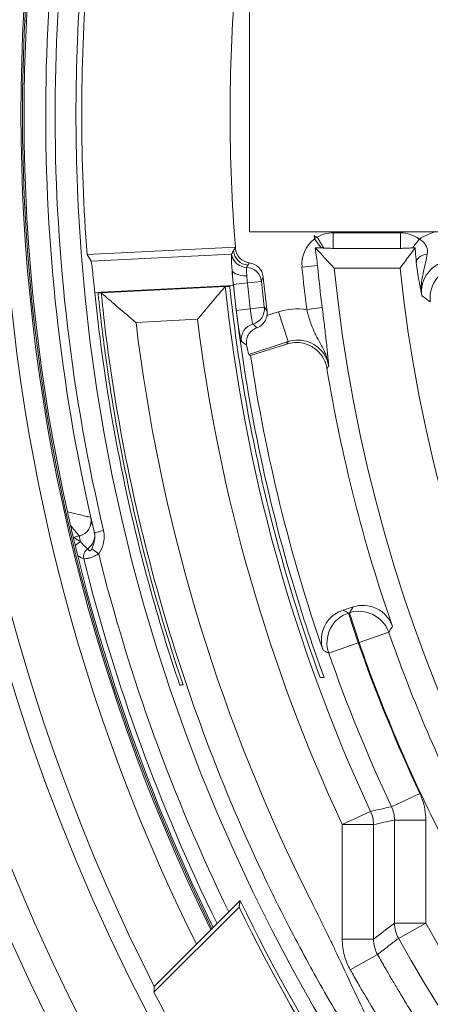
# Model space of a CAD drawing. Header units: inches. Extents: x -2.8 to 15.2, y -6.6 to 17.6.
# Tile 65 of 83: x 9.355 to 9.871, y 12.939 to 14.178. Entities that reach past the tile are written whole.
import ezdxf

# ---------------------------------------------------------------- set-up
doc = ezdxf.new("R2010")
doc.units = ezdxf.units.IN
doc.header["$MEASUREMENT"] = 0
doc.layers.add('Visible (ANSI)', color=7, linetype='Continuous', lineweight=18)
doc.layers.add('Visible Narrow (ANSI)', color=7, linetype='Continuous', lineweight=18)

msp = doc.modelspace()

# ---------------------------------------------------------------- linework, layer by layer
at = {"layer": 'Visible (ANSI)'}
for p, q in [((9.6442, 14.2063), (9.6442, 13.911)), ((9.6442, 13.911), (10.1642, 13.911)), ((9.7257, 13.9019), (9.7341, 13.8906)), ((9.7341, 13.8906), (9.7257, 13.9019)), ((9.44, 13.8822), (9.6263, 13.8914)), ((9.8657, 13.8936), (9.8657, 13.8936)), ((9.8332, 13.8651), (9.7506, 13.8651)), ((9.6136, 13.8421), (9.4577, 13.834)), ((9.6136, 13.8421), (9.6192, 13.8421)), ((9.4538, 13.8335), (9.4577, 13.834)), ((9.6279, 13.808), (9.6279, 13.808)), ((9.6454, 13.7551), (9.6904, 13.7697)), ((9.4407, 13.5121), (9.4407, 13.5121)), ((9.7615, 13.4348), (9.7743, 13.439)), ((9.5646, 13.3412), (9.5647, 13.3412)), ((9.7327, 13.35), (9.7378, 13.35)), ((9.5647, 13.3409), (9.5648, 13.3409)), ((9.5772, 13.0145), (9.6323, 13.0695)), ((9.6309, 13.0613), (9.5239, 12.9544)), ((9.5772, 13.0145), (9.5243, 12.9616))]:
    msp.add_line(p, q, dxfattribs=at)
for radius in [3.5453, 3.3132, 3.311, 3.1369, 2.2559]:
    msp.add_circle((11.6816, 14.0587), radius, dxfattribs=at)
for centre, radius, start, end in [((11.6816, 14.0587), 2.4202, 153.0447, 206.9553), ((11.6816, 14.0587), 2.3492, 153.61, 206.39), ((11.6816, 14.0587), 2.3248, 153.8127, 206.1873), ((11.6816, 14.0587), 2.3229, 153.8282, 177.093), ((11.6816, 14.0587), 2.2937, 167.0592, 193.268), ((11.6816, 14.0587), 2.3209, 167.8864, 192.4408), ((11.6816, 14.0587), 2.0621, 175.3432, 184.6568), ((11.6816, 14.0587), 2.3229, 177.093, 182.907), ((11.6816, 14.0587), 2.3229, 182.907, 206.1718), ((11.6816, 14.0587), 1.9622, 184.4581, 184.5817), ((11.6816, 14.0587), 2.0621, 184.6568, 184.6978), ((11.6816, 14.0587), 1.9407, 185.7231, 264.2769), ((11.6816, 14.0587), 1.8585, 185.977, 264.023), ((11.6816, 14.0587), 2.5217, 184.4956, 265.5044), ((11.6816, 14.0587), 2.4429, 184.6408, 265.3592), ((11.6816, 14.0587), 2.0307, 185.7771, 187.0029), ((9.6465, 13.8087), 0.0197, 350.3718, 7.0037), ((11.6816, 14.0587), 3.1122, 185.114, 266.2826), ((11.6816, 14.0587), 2.0587, 188.4785, 199.1135), ((11.6816, 14.0587), 1.9665, 189.3632, 199.1236), ((11.6816, 14.0587), 2.3209, 193.258, 193.2657), ((11.6816, 14.0587), 2.3209, 193.8455, 206.1542), ((11.6816, 14.0587), 2.2756, 205.7647, 220.1369), ((11.6816, 14.0587), 2.2804, 205.9348, 220.0258), ((11.6816, 14.0587), 2.4238, 207.1026, 220.3209)]:
    msp.add_arc(centre, radius, start, end, dxfattribs=at)
for centre, major_axis, ratio, start_param, end_param in [((11.6785, 14.0587), (-2.2454, 0), 0.999999, 6.204504, 6.361867), ((11.8091, 11.6296), (0.1911, -3.6405), 0.744838, 4.005066, 4.006567), ((11.8091, 11.6296), (0.1911, -3.6405), 0.744838, 4.00358, 4.005066), ((25.7249, -98.7276), (-15.9813, 112.686), 0.036732, 0.030074, 0.030766), ((9.646, 13.8914), (0.0134, 0.0144), 0.998882, 2.401898, 3.777755), ((11.6816, 19.7823), (0, -6.8703), 0.553122, 5.742841, 5.750151), ((11.6816, 9.4369), (0, -5.5477), 0.553122, 3.780364, 3.788061), ((11.602, 15.5769), (0.1592, -3.0345), 0.865826, 5.258874, 5.262174), ((11.8091, 11.6296), (0.1911, -3.6405), 0.744838, 4.006567, 4.006591), ((9.6416, 13.8523), (0.0069, 0.0184), 0.999232, 5.173276, 6.5309), ((9.6177, 13.803), (0.0041, -0.0391), 0.034924, 3.137934, 3.174731), ((9.4255, 13.5473), (0.0192, 0.0044), 0.999263, 4.729555, 6.283185), ((9.4254, 13.5473), (-0.0104, -0.0167), 0.998552, 0.794718, 2.346875), ((9.4062, 13.543), (-0.0384, -0.0087), 0.018872, 3.1416, 3.179987), ((9.458, 13.4947), (-0.009, 0.0383), 0.000034, 0.200892, 0.201277), ((9.3553, 13.5091), (0.0688, 0.0168), 0.038388, 0.034635, 0.192292), ((9.4268, 13.5145), (0.00662, 0.00978), 0.998659, 0.835476, 0.943082), ((9.4473, 13.5023), (0.002, 0.0116), 0.998626, 0.756691, 1.982564), ((9.4473, 13.5023), (0.0045, 0.0109), 0.99906, 0.979298, 2.205623), ((9.4549, 13.5042), (-0.0191, -0.0047), 0.009388, 0.034915, 0.048055), ((15.2946, 10.4457), (-4.8181, 4.8181), 0.661589, 0.535738, 0.53712)]:
    msp.add_ellipse(centre, major_axis=major_axis, ratio=ratio, start_param=start_param, end_param=end_param, dxfattribs=at)
for points, knots in [([(9.8574, 13.9016), (9.8575, 13.9016), (9.8576, 13.9016), (9.8577, 13.9015), (9.8583, 13.9012), (9.8589, 13.9009), (9.8594, 13.9005), (9.8611, 13.8994), (9.8626, 13.898), (9.8639, 13.8965), (9.8642, 13.896), (9.8646, 13.8955), (9.8649, 13.8951), (9.866, 13.8934), (9.8668, 13.8916), (9.8672, 13.8897), (9.8673, 13.8892), (9.8674, 13.8887), (9.8675, 13.8882), (9.8677, 13.8866), (9.8676, 13.885), (9.8674, 13.8834)], [0.0002083, 0.0002083, 0.0002083, 0.0002083, 0.0215001, 0.0215001, 0.0215001, 0.1067114, 0.1067114, 0.1067114, 0.3647429, 0.3647429, 0.3647429, 0.4407716, 0.4407716, 0.4407716, 0.7031274, 0.7031274, 0.7031274, 0.7721553, 0.7721553, 0.7721553, 0.9999856, 0.9999856, 0.9999856, 0.9999856]), ([(9.7267, 13.8908), (9.7292, 13.8908), (9.7316, 13.8907), (9.734, 13.8906), (9.734, 13.8906), (9.7341, 13.8906)], [-0.40798396, -0.40798396, -0.40798396, -0.40798396, -0.3565203, -0.3565203, -0.3555509, -0.3555509, -0.3555509, -0.3555509]), ([(9.7295, 13.8684), (9.7295, 13.8684), (9.7295, 13.8684), (9.7291, 13.8717), (9.7286, 13.8751), (9.7277, 13.8822), (9.7272, 13.8862), (9.7267, 13.8908)], [-0.09207188, -0.09207188, -0.09207188, -0.09207188, -0.09171996, -0.09171996, -0.05515625, -0.05515625, -0.02564026, -0.02564026, -0.02564026, -0.02564026]), ([(9.7341, 13.8906), (9.7341, 13.8906), (9.7342, 13.8906), (9.7352, 13.8906), (9.7364, 13.8905), (9.7372, 13.8905)], [-0.008221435, -0.008221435, -0.008221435, -0.008221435, -0.007558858, -0.007558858, 0, 0, 0, 0]), ([(9.7372, 13.8905), (9.7385, 13.8905), (9.7403, 13.8904), (9.7448, 13.8902), (9.7468, 13.8901), (9.749, 13.89), (9.7491, 13.89), (9.7491, 13.89)], [-0.04688608, -0.04688608, -0.04688608, -0.04688608, -0.02363796, -0.02363796, 0, 0, 0.00020825, 0.00020825, 0.00020825, 0.00020825]), ([(9.8337, 13.89), (9.8337, 13.89), (9.8337, 13.89), (9.836, 13.8901), (9.8381, 13.8902), (9.8431, 13.8904), (9.8459, 13.8905), (9.8489, 13.8906)], [-0.05075475, -0.05075475, -0.05075475, -0.05075475, -0.05054821, -0.05054821, -0.02710866, -0.02710866, 0, 0, 0, 0]), ([(9.8521, 13.8907), (9.8522, 13.8891), (9.8524, 13.8875), (9.8528, 13.881), (9.8531, 13.878), (9.8536, 13.8729), (9.8536, 13.8728), (9.8536, 13.8727)], [-0.05013765, -0.05013765, -0.05013765, -0.05013765, -0.03973933, -0.03973933, 0, 0, 0.00045456, 0.00045456, 0.00045456, 0.00045456]), ([(9.4496, 13.8346), (9.4496, 13.8347), (9.4496, 13.8347), (9.4491, 13.8397), (9.4485, 13.845), (9.4475, 13.8546), (9.4471, 13.859), (9.4463, 13.866), (9.4459, 13.869), (9.4453, 13.8727), (9.4451, 13.8736), (9.445, 13.8739)], [0.7543661, 0.7543661, 0.7543661, 0.7543661, 0.7548076, 0.7548076, 0.7925568, 0.7925568, 0.8303059, 0.8303059, 0.8680886, 0.8680886, 0.9005796, 0.9005796, 0.9005796, 0.9005796]), ([(9.6214, 13.8826), (9.6213, 13.8824), (9.6212, 13.8814), (9.6212, 13.8797), (9.6212, 13.878), (9.6213, 13.8756), (9.6214, 13.8727), (9.6216, 13.8699), (9.6218, 13.8666), (9.6221, 13.8629)], [0, 0, 0, 0, 0.33786, 0.33786, 0.33786, 0.675708, 0.675708, 0.675708, 1, 1, 1, 1]), ([(9.8674, 13.8834), (9.8662, 13.8757), (9.8644, 13.8687), (9.8628, 13.8616), (9.8618, 13.857), (9.8608, 13.8522), (9.8602, 13.8474), (9.8599, 13.8444), (9.8598, 13.8414), (9.8598, 13.8384), (9.8599, 13.8358), (9.8601, 13.8333), (9.8604, 13.8307), (9.8605, 13.8307), (9.8605, 13.8306), (9.8605, 13.8305)], [0, 0, 0, 0, 0.412098, 0.412098, 0.412098, 0.686271, 0.686271, 0.686271, 0.854035, 0.854035, 0.854035, 0.995841, 0.995841, 0.995841, 1, 1, 1, 1]), ([(9.6221, 13.8629), (9.6222, 13.8614), (9.6223, 13.8599), (9.6228, 13.8535), (9.6233, 13.8482), (9.6238, 13.8433), (9.6238, 13.8433), (9.6238, 13.8433)], [-0.50229564, -0.50229564, -0.50229564, -0.50229564, -0.49007548, -0.49007548, -0.45234506, -0.45234506, -0.45224726, -0.45224726, -0.45224726, -0.45224726]), ([(9.5786, 13.8009), (9.5787, 13.8009), (9.5787, 13.801), (9.5826, 13.8056), (9.5864, 13.8101), (9.5939, 13.819), (9.5976, 13.8233), (9.6044, 13.8314), (9.6073, 13.8348), (9.6107, 13.8387), (9.6117, 13.8399), (9.6131, 13.8415), (9.6135, 13.842), (9.6136, 13.8421)], [-0.1703649, -0.1703649, -0.1703649, -0.1703649, -0.1698277, -0.1698277, -0.1302153, -0.1302153, -0.0895818, -0.0895818, -0.0473809, -0.0473809, -0.0224192, -0.0224192, 0, 0, 0, 0]), ([(9.6192, 13.8421), (9.6195, 13.8393), (9.6198, 13.8365), (9.6304, 13.739), (9.6473, 13.6451), (9.6878, 13.4841), (9.7086, 13.4164), (9.7327, 13.35)], [0.001, 0.001, 0.001, 0.001, 0.022379, 0.022379, 0.746724, 0.746724, 1.284002, 1.284002, 1.284002, 1.284002]), ([(9.6238, 13.8433), (9.6303, 13.7821), (9.6394, 13.7212), (9.663, 13.6005), (9.6775, 13.5407), (9.7076, 13.4373), (9.7219, 13.3934), (9.7378, 13.35)], [-1.973738, -1.973738, -1.973738, -1.973738, -1.505107, -1.505107, -1.036484, -1.036484, -0.684566, -0.684566, -0.684566, -0.684566]), ([(9.5564, 13.3405), (9.5423, 13.3823), (9.5294, 13.4245), (9.4849, 13.5874), (9.4621, 13.7104), (9.4496, 13.8346)], [-1.309614, -1.309614, -1.309614, -1.309614, -0.973525, -0.973525, -0.022264, -0.022264, -0.022264, -0.022264]), ([(9.4538, 13.8335), (9.454, 13.8305), (9.4544, 13.8276), (9.4553, 13.8187), (9.4559, 13.8128), (9.458, 13.7949), (9.4594, 13.783), (9.464, 13.7474), (9.4675, 13.7237), (9.479, 13.6528), (9.4881, 13.6059), (9.5157, 13.4855), (9.5363, 13.4126), (9.5605, 13.341)], [-1.422031, -1.422031, -1.422031, -1.422031, -1.399586, -1.399586, -1.353956, -1.353956, -1.262723, -1.262723, -1.08039, -1.08039, -0.716362, -0.716362, -0.139812, -0.139812, -0.139812, -0.139812]), ([(9.4577, 13.834), (9.4577, 13.834), (9.4577, 13.834), (9.4577, 13.834), (9.4577, 13.834), (9.4577, 13.8339)], [-0.234276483, -0.234276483, -0.234276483, -0.234276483, -0.232492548, -0.232492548, -0.228010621, -0.228010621, -0.228010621, -0.228010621]), ([(9.4577, 13.8339), (9.4578, 13.8339), (9.4581, 13.8336), (9.4609, 13.8312), (9.463, 13.8294), (9.4691, 13.8242), (9.4737, 13.8203), (9.4857, 13.8101), (9.4933, 13.8036), (9.5013, 13.7969), (9.5013, 13.7969), (9.5014, 13.7968)], [-0.2280106, -0.2280106, -0.2280106, -0.2280106, -0.1850425, -0.1850425, -0.1397672, -0.1397672, -0.0783247, -0.0783247, 0, 0, 0.0006438, 0.0006438, 0.0006438, 0.0006438]), ([(9.653, 13.79), (9.6532, 13.7901), (9.6535, 13.7902), (9.6548, 13.7907), (9.6559, 13.7913), (9.6591, 13.7933), (9.661, 13.795), (9.6639, 13.7992), (9.665, 13.8015), (9.6657, 13.8044), (9.6658, 13.8049), (9.6659, 13.8054)], [-0.06831535, -0.06831535, -0.06831535, -0.06831535, -0.06654693, -0.06654693, -0.05728507, -0.05728507, -0.03769327, -0.03769327, -0.01840198, -0.01840198, -0.01463107, -0.01463107, -0.01463107, -0.01463107]), ([(9.6404, 13.7684), (9.6401, 13.7703), (9.64, 13.7724), (9.6406, 13.7768), (9.6413, 13.7789), (9.6435, 13.783), (9.6449, 13.7848), (9.6486, 13.788), (9.6507, 13.7892), (9.653, 13.79)], [-0.07552546, -0.07552546, -0.07552546, -0.07552546, -0.05550371, -0.05550371, -0.03697855, -0.03697855, -0.01867849, -0.01867849, 0, 0, 0, 0]), ([(9.6404, 13.7684), (9.6404, 13.7683), (9.6404, 13.7682), (9.6411, 13.7645), (9.6417, 13.7615), (9.6426, 13.7577), (9.6429, 13.7567), (9.6431, 13.7566)], [0.83550405, 0.83550405, 0.83550405, 0.83550405, 0.83701538, 0.83701538, 0.87477131, 0.87477131, 0.9096299, 0.9096299, 0.9096299, 0.9096299]), ([(9.6904, 13.7697), (9.6936, 13.7708), (9.697, 13.7714), (9.7042, 13.7718), (9.7079, 13.7715), (9.7165, 13.7695), (9.7212, 13.7674), (9.7296, 13.7614), (9.7332, 13.7576), (9.7387, 13.7488), (9.7405, 13.7439), (9.7414, 13.7387)], [-0.1725128, -0.1725128, -0.1725128, -0.1725128, -0.1463855, -0.1463855, -0.11799, -0.11799, -0.0792125, -0.0792125, -0.0395586, -0.0395586, 0, 0, 0, 0]), ([(9.4191, 13.5414), (9.4186, 13.5438), (9.418, 13.5466), (9.4165, 13.5529), (9.4158, 13.556), (9.4153, 13.5587)], [-0.03871226, -0.03871226, -0.03871226, -0.03871226, -0.02066638, -0.02066638, 0, 0, 0, 0]), ([(9.4226, 13.5264), (9.4226, 13.5266), (9.4224, 13.5275), (9.422, 13.5291), (9.4216, 13.5306), (9.4211, 13.5329), (9.4204, 13.5357), (9.4201, 13.5374), (9.4196, 13.5393), (9.4191, 13.5414)], [0, 0, 0, 0, 0.384395, 0.384395, 0.384395, 0.768791, 0.768791, 0.768791, 1, 1, 1, 1]), ([(9.4458, 13.5119), (9.447, 13.5148), (9.4482, 13.5178), (9.449, 13.521), (9.4497, 13.5238), (9.4499, 13.5268), (9.4496, 13.5297), (9.4495, 13.5306), (9.4494, 13.5314), (9.4492, 13.5322)], [0, 0, 0, 0, 0.4670038, 0.4670038, 0.4670038, 0.8809953, 0.8809953, 0.8809953, 0.9998569, 0.9998569, 0.9998569, 0.9998569]), ([(9.4227, 13.5261), (9.4227, 13.5261), (9.4227, 13.526), (9.4227, 13.5259), (9.4227, 13.5259), (9.4228, 13.5258), (9.4228, 13.5258), (9.4228, 13.5257), (9.4228, 13.5257), (9.4228, 13.5256)], [0, 0, 0, 0, 0.00753115, 0.00753115, 0.01411032, 0.01411032, 0.02139683, 0.02139683, 0.02746305, 0.02746305, 0.02746305, 0.02746305]), ([(9.4228, 13.5256), (9.4231, 13.5244), (9.4234, 13.523), (9.4242, 13.5199), (9.4246, 13.5181), (9.4251, 13.5161)], [0, 0, 0, 0, 0.2307597, 0.2307597, 0.4596845, 0.4596845, 0.4596845, 0.4596845]), ([(9.4251, 13.5161), (9.4254, 13.5148), (9.4257, 13.5133), (9.4264, 13.5106), (9.4268, 13.5089), (9.4274, 13.5066), (9.4276, 13.5059), (9.4278, 13.5048), (9.4279, 13.5045), (9.428, 13.504), (9.4281, 13.5039), (9.4281, 13.5036), (9.4281, 13.5036), (9.4282, 13.5034), (9.4282, 13.5034), (9.4282, 13.5033), (9.4282, 13.5033), (9.4282, 13.5033)], [0, 0, 0, 0, 0.1449988, 0.1449988, 0.239817, 0.239817, 0.268116, 0.268116, 0.2768505, 0.2768505, 0.279881, 0.279881, 0.2810219, 0.2810219, 0.2815064, 0.2815064, 0.2819574, 0.2819574, 0.2819574, 0.2819574]), ([(9.4407, 13.5121), (9.4408, 13.512), (9.4413, 13.511), (9.4426, 13.5101), (9.4427, 13.51), (9.4428, 13.5099), (9.443, 13.5099), (9.443, 13.5098), (9.4431, 13.5098), (9.4432, 13.5098), (9.4434, 13.5097), (9.4436, 13.5097), (9.4438, 13.5097), (9.4439, 13.5097), (9.4441, 13.5097), (9.4442, 13.5098), (9.4443, 13.5098), (9.4444, 13.5099), (9.4445, 13.51), (9.4446, 13.5101), (9.4447, 13.5102), (9.4448, 13.5103), (9.445, 13.5104), (9.4451, 13.5106), (9.4452, 13.5108), (9.4455, 13.5112), (9.4457, 13.5115), (9.4458, 13.5119)], [0, 0, 0, 0, 0.6486928, 0.6486928, 0.6486928, 0.69753, 0.69753, 0.69753, 0.7225165, 0.7225165, 0.7225165, 0.7975313, 0.7975313, 0.7975313, 0.8260347, 0.8260347, 0.8260347, 0.8549564, 0.8549564, 0.8549564, 0.8801936, 0.8801936, 0.8801936, 0.9213499, 0.9213499, 0.9213499, 1, 1, 1, 1]), ([(9.7743, 13.439), (9.779, 13.4405), (9.7839, 13.4411), (9.7939, 13.4405), (9.7988, 13.4392), (9.8081, 13.4348), (9.8124, 13.4317), (9.8193, 13.4239), (9.822, 13.4193), (9.8237, 13.4144)], [-0.1555035, -0.1555035, -0.1555035, -0.1555035, -0.1180594, -0.1180594, -0.0795955, -0.0795955, -0.0395937, -0.0395937, 0, 0, 0, 0]), ([(9.7364, 13.3846), (9.7356, 13.387), (9.735, 13.3896), (9.7342, 13.3949), (9.7342, 13.3977), (9.7348, 13.4056), (9.7362, 13.4105), (9.7408, 13.4197), (9.744, 13.4238), (9.7519, 13.4306), (9.7565, 13.4332), (9.7615, 13.4348)], [-0.1590894, -0.1590894, -0.1590894, -0.1590894, -0.1392529, -0.1392529, -0.11784, -0.11784, -0.0792876, -0.0792876, -0.0396041, -0.0396041, 0, 0, 0, 0]), ([(9.5605, 13.341), (9.5601, 13.3409), (9.5596, 13.3409), (9.5582, 13.3407), (9.5573, 13.3406), (9.5564, 13.3405)], [-0.3941024, -0.3941024, -0.3941024, -0.3941024, -0.2619363, -0.2619363, -0.0009997, -0.0009997, -0.0009997, -0.0009997])]:
    msp.add_open_spline(points, degree=3, knots=knots, dxfattribs=at)
for points, degree in [([(9.8489, 13.8906), (9.8495, 13.8906), (9.8507, 13.8907), (9.8521, 13.8907)], 3), ([(9.4301, 13.5282), (9.4301, 13.5282), (9.4301, 13.5282), (9.4301, 13.5282)], 3), ([(9.6323, 13.0695), (9.6316, 13.0654), (9.6309, 13.0613)], 2)]:
    msp.add_open_spline(points, degree=degree, dxfattribs=at)
msp.add_rational_spline([(9.6431, 13.7566), (9.6442, 13.7559), (9.6454, 13.7551)], [0.999999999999, 0.999999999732, 0.999999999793], degree=2, dxfattribs=at)
at = {"layer": 'Visible Narrow (ANSI)'}
for p, q in [((9.3617, 14.1765), (9.3637, 14.1763)), ((9.3637, 13.941), (9.3617, 13.9409)), ((9.7491, 13.9096), (9.7491, 13.89)), ((9.7491, 13.9096), (9.8337, 13.9096)), ((9.8337, 13.9096), (9.8337, 13.89)), ((9.8337, 13.89), (9.7491, 13.89)), ((9.445, 13.8739), (9.6214, 13.8826)), ((9.7295, 13.8684), (9.71, 13.8665)), ((9.6238, 13.8433), (9.4496, 13.8346)), ((9.6136, 13.8421), (9.6136, 13.8421)), ((9.6414, 13.8467), (9.6237, 13.8448)), ((9.659, 13.8485), (9.6414, 13.8467)), ((9.645, 13.8141), (9.6274, 13.812)), ((9.6626, 13.8162), (9.645, 13.8141)), ((9.7354, 13.8156), (9.7159, 13.8132)), ((9.5786, 13.8009), (9.5014, 13.7968)), ((9.6659, 13.8054), (9.6804, 13.8101)), ((9.6804, 13.8101), (9.6926, 13.7727)), ((9.6926, 13.7727), (9.6431, 13.7566)), ((9.4301, 13.5282), (9.4226, 13.5264)), ((9.4492, 13.5322), (9.4607, 13.535)), ((9.4458, 13.5119), (9.4545, 13.5059)), ((9.7686, 13.4312), (9.7696, 13.4316)), ((9.7686, 13.4312), (9.7807, 13.3938)), ((9.7696, 13.4316), (9.7817, 13.3941)), ((9.8189, 13.4071), (9.7817, 13.3941)), ((9.7807, 13.3938), (9.7436, 13.3808)), ((9.7817, 13.3941), (9.7807, 13.3938)), ((9.7364, 13.3846), (9.7364, 13.3845)), ((9.858, 13.2043), (9.8224, 13.1876)), ((9.7962, 13.1817), (9.7605, 13.1651)), ((9.8261, 13.1709), (9.8655, 13.1709)), ((9.8261, 13.0413), (9.8261, 13.1709)), ((9.8655, 13.1709), (9.8655, 13.0413)), ((9.7605, 13.021), (9.7605, 13.1651)), ((9.7999, 13.1651), (9.7605, 13.1651)), ((9.7999, 13.1651), (9.7999, 13.021)), ((9.8261, 13.0413), (9.8655, 13.0413)), ((9.8311, 13.022), (9.8655, 13.0413)), ((9.7999, 13.021), (9.7605, 13.021)), ((9.8049, 13.0017), (9.7707, 12.9824))]:
    msp.add_line(p, q, dxfattribs=at)
for centre, radius, start, end in [((11.6816, 14.0587), 2.2819, 167.0592, 193.2679), ((11.6816, 14.0587), 1.981, 185.5678, 187.1206), ((11.6816, 14.0587), 1.9614, 185.5678, 187.1188), ((11.6816, 14.0587), 2.8178, 184.4766, 265.5234), ((11.6816, 14.0587), 2.7981, 184.4766, 265.5234), ((11.6816, 14.0587), 2.757, 184.5434, 265.4566), ((11.6816, 14.0587), 2.7374, 184.5434, 265.4566), ((11.6816, 14.0587), 2.5578, 184.9421, 265.0579), ((11.6816, 14.0587), 2.0794, 185.978, 204.9447), ((11.6816, 14.0587), 2.069, 185.9319, 186.8484), ((11.6816, 14.0587), 2.0513, 185.9319, 186.8484), ((11.6816, 14.0587), 2.0335, 185.9319, 186.8484), ((11.6816, 14.0587), 2.5972, 185.1013, 264.8987), ((11.6816, 14.0587), 3.2572, 189.063, 350.937), ((11.6863, 14.0396), 2.3134, 192.7699, 192.9609), ((11.6816, 14.0587), 2.2947, 193.9388, 205.9313), ((11.6816, 14.0587), 3.2178, 190.1019, 349.8981), ((11.6816, 14.0587), 2.3144, 193.9829, 206.0996), ((11.6816, 14.0587), 3.1895, 190.4436, 349.5564), ((11.6816, 14.0587), 3.2092, 190.4436, 349.5564), ((11.6816, 14.0587), 1.9734, 199.2781, 206.6371), ((11.6816, 14.0587), 2.0138, 199.2774, 205.103), ((11.6816, 14.0587), 2.0128, 199.2781, 206.6371), ((11.6816, 14.0587), 2.0532, 199.2774, 205.103), ((11.6816, 14.0587), 2.0817, 209.257, 263.6309), ((11.6816, 14.0587), 2.1211, 209.257, 263.6309)]:
    msp.add_arc(centre, radius, start, end, dxfattribs=at)
for centre, major_axis, ratio, start_param, end_param in [((9.9023, 13.8201), (0.0148, -0.0931), 0.900908, 3.25447, 3.521691), ((-19.4775, -42.0768), (-29.2048, -55.9819), 0.035292, 3.140676, 3.142577), ((9.8051, 13.8107), (0.0858, -0.0875), 0.448513, 2.936141, 3.001438), ((9.7485, 13.8727), (-0.037, -0.0091), 0.96603, 4.463136, 5.012357), ((9.8357, 13.8763), (-0.0344, 0.0112), 0.911265, 4.354517, 5.054701), ((9.6435, 13.8886), (-0.0146, 0.0132), 0.998862, 0.821101, 2.232476), ((9.6408, 13.8857), (-0.0182, 0.0074), 0.997246, 0.546184, 1.921149), ((9.6409, 13.8858), (-0.0144, 0.0134), 0.9988, 0.905053, 2.280123), ((9.8732, 13.8747), (-0.0195, -0.0025), 0.488721, 4.95227, 6.233167), ((9.6417, 13.8648), (-0.0196, -0.0015), 0.460613, 0.039329, 1.47897), ((-95.1352, -44.5601), (104.8066, 58.5501), 0.020254, 6.24495, 6.245614), ((9.6394, 13.8465), (0.0184, -0.0069), 0.999233, 0.461838, 1.891902), ((57.3977, -209.4658), (-47.5742, 223.4816), 0.029923, 0.030096, 0.030441), ((9.9102, 13.8277), (0.023, 0.032), 0.998215, 0.624072, 2.322762), ((11.2796, 12.9894), (0.361, 2.2793), 0.778146, 1.307303, 1.31), ((9.6431, 13.8138), (0.0164, 0.0108), 0.999235, 4.391855, 5.820574), ((11.0503, 15.011), (-0.8592, 2.1385), 0.778008, 1.830287, 1.832984), ((9.7074, 13.7524), (-0.0699, 0.0103), 0.866585, 4.718296, 5.232198), ((11.1425, 13.9044), (0.5009, -1.7506), 0.855596, 4.529789, 4.894992), ((9.6533, 13.7758), (-0.0114, -0.016), 0.998844, 4.023623, 5.47075), ((7.2865, 243.8885), (2.5744, -230.1994), 0.029979, 6.252531, 6.253225), ((9.4298, 13.5285), (0.0192, 0.0045), 0.999263, 5.068691, 6.283185), ((8.8012, 25.8261), (-3.1656, 12.9327), 0.416767, 2.710347, 2.711607), ((9.4347, 13.5092), (0.0066, 0.00979), 0.998655, 0.833825, 1.542533), ((9.4085, 13.5894), (-0.0493, 0.0845), 0.215987, 2.384692, 2.583933), ((9.7807, 13.3938), (-0.0175, -0.0353), 0.998755, 3.916466, 5.508312), ((9.7817, 13.3941), (0.0331, -0.0214), 0.998474, 0.910538, 2.45754), ((8.3136, 17.7899), (3.6838, -4.5838), 0.414314, 5.53927, 5.540666), ((9.7605, 13.1651), (0.0085, -0.0384), 0.999361, 1.353248, 1.788345), ((9.7685, 13.1668), (-0.0567, -0.0127), 0.819419, 2.960388, 3.321742), ((9.8655, 13.0413), (-0.0241, 0.0311), 0.999027, 0.913127, 1.423428)]:
    msp.add_ellipse(centre, major_axis=major_axis, ratio=ratio, start_param=start_param, end_param=end_param, dxfattribs=at)
for points, knots in [([(9.71, 13.8665), (9.7087, 13.8796), (9.7146, 13.8934), (9.7251, 13.9015), (9.7253, 13.9016), (9.7255, 13.9018), (9.7257, 13.9019)], [0, 0, 0, 0, 0.981681, 0.981681, 0.981681, 1, 1, 1, 1]), ([(9.8995, 13.8747), (9.8951, 13.8747), (9.8906, 13.874), (9.8865, 13.8725), (9.8823, 13.8711), (9.8783, 13.8689), (9.8749, 13.8661), (9.8715, 13.8634), (9.8684, 13.86), (9.8661, 13.8563), (9.8638, 13.8525), (9.8621, 13.8483), (9.8611, 13.8441), (9.8601, 13.8396), (9.8599, 13.835), (9.8605, 13.8305)], [0, 0, 0, 0, 0.199464, 0.199464, 0.199464, 0.398626, 0.398626, 0.398626, 0.597374, 0.597374, 0.597374, 0.795978, 0.795978, 0.795978, 1, 1, 1, 1]), ([(9.6401, 13.8661), (9.6401, 13.8661), (9.6401, 13.8661), (9.6401, 13.8661), (9.6401, 13.8659), (9.6401, 13.8653), (9.6401, 13.8645), (9.6401, 13.8636), (9.6401, 13.8623), (9.6402, 13.8608), (9.6403, 13.8593), (9.6404, 13.8575), (9.6406, 13.8556)], [0, 0, 0, 0, 0.014015, 0.014015, 0.014015, 0.342905, 0.342905, 0.342905, 0.671467, 0.671467, 0.671467, 1, 1, 1, 1]), ([(9.8605, 13.8305), (9.8599, 13.8334), (9.8593, 13.8364), (9.8587, 13.8396), (9.8582, 13.8423), (9.8577, 13.8452), (9.8571, 13.8484), (9.8571, 13.8488), (9.857, 13.8492), (9.8569, 13.8496), (9.8559, 13.8562), (9.8547, 13.864), (9.8536, 13.8727)], [0, 0, 0, 0, 0.267957, 0.267957, 0.267957, 0.499685, 0.499685, 0.499685, 0.528912, 0.528912, 0.528912, 1, 1, 1, 1]), ([(9.6406, 13.8556), (9.6407, 13.8539), (9.6408, 13.852), (9.641, 13.85), (9.6411, 13.8489), (9.6412, 13.8478), (9.6414, 13.8467)], [0, 0, 0, 0, 0.638564, 0.638564, 0.638564, 1, 1, 1, 1]), ([(11.4662, 11.834), (11.461, 11.8345), (11.4559, 11.835), (11.4508, 11.8355), (11.2887, 11.8523), (11.1485, 11.8846), (11.0304, 11.9205), (10.9086, 11.9576), (10.8101, 11.9986), (10.7328, 12.0348), (10.7317, 12.0353), (10.7303, 12.036), (10.7287, 12.0367), (10.7235, 12.0392), (10.7163, 12.0426), (10.7099, 12.0457), (10.6852, 12.0576), (10.6621, 12.0693), (10.6408, 12.0805), (10.6124, 12.0955), (10.5869, 12.1096), (10.5644, 12.1227), (10.5636, 12.1231), (10.5628, 12.1236), (10.562, 12.1241), (10.5398, 12.1369), (10.513, 12.153), (10.4873, 12.1692), (10.4606, 12.1861), (10.4332, 12.2043), (10.4051, 12.2238), (10.4045, 12.2243), (10.4038, 12.2247), (10.4032, 12.2251), (10.3902, 12.2342), (10.3812, 12.2407), (10.3701, 12.2487), (10.3585, 12.2571), (10.3465, 12.266), (10.334, 12.2755), (10.309, 12.2944), (10.2823, 12.3154), (10.2542, 12.3388), (10.2401, 12.3505), (10.2288, 12.3601), (10.2168, 12.3706), (10.2048, 12.381), (10.1929, 12.3915), (10.1812, 12.4022), (10.1583, 12.4229), (10.136, 12.4441), (10.114, 12.4657), (10.1133, 12.4664), (10.1126, 12.4671), (10.112, 12.4677), (10.1007, 12.4789), (10.0867, 12.493), (10.074, 12.5061), (10.0613, 12.5193), (10.049, 12.5324), (10.0372, 12.5453), (10.0134, 12.5711), (9.9913, 12.5964), (9.9706, 12.621), (9.9319, 12.6672), (9.8984, 12.7109), (9.8693, 12.7512), (9.8673, 12.7539), (9.8654, 12.7565), (9.8635, 12.7592), (9.8569, 12.7684), (9.8497, 12.7787), (9.8421, 12.7897), (9.8336, 12.8019), (9.8247, 12.8151), (9.8158, 12.8286), (9.8144, 12.8308), (9.8129, 12.8329), (9.8115, 12.8351), (9.8092, 12.8386), (9.8069, 12.8421), (9.8046, 12.8457), (9.8034, 12.8475), (9.803, 12.8482), (9.8027, 12.8487), (9.8023, 12.8492), (9.8022, 12.8494), (9.8018, 12.85), (9.8001, 12.8527), (9.7975, 12.8567), (9.7942, 12.8619), (9.7876, 12.8722), (9.7779, 12.8876), (9.7655, 12.9082), (9.7654, 12.9083), (9.7653, 12.9085), (9.7652, 12.9086), (9.7441, 12.9437), (9.7303, 12.9684), (9.7186, 12.9898), (9.7106, 13.0044), (9.7037, 13.0174), (9.6964, 13.0314), (9.6899, 13.044), (9.6831, 13.0574), (9.6752, 13.0734), (9.6742, 13.0754), (9.6732, 13.0776), (9.6721, 13.0797), (9.6409, 13.1439), (9.617, 13.1998), (9.5943, 13.2591), (9.5716, 13.3184), (9.5514, 13.3787), (9.5339, 13.4398), (9.5006, 13.555), (9.4766, 13.673), (9.4623, 13.7921), (9.4607, 13.8061), (9.4591, 13.82), (9.4577, 13.8339)], [0, 0, 0, 0, 0.003824, 0.003824, 0.003824, 0.125, 0.125, 0.125, 0.25, 0.25, 0.25, 0.251838, 0.251838, 0.251838, 0.257812, 0.257812, 0.257812, 0.28125, 0.28125, 0.28125, 0.3125, 0.3125, 0.3125, 0.313609, 0.313609, 0.313609, 0.34375, 0.34375, 0.34375, 0.375, 0.375, 0.375, 0.375724, 0.375724, 0.375724, 0.390625, 0.390625, 0.390625, 0.40625, 0.40625, 0.40625, 0.4375, 0.4375, 0.4375, 0.453125, 0.453125, 0.453125, 0.46875, 0.46875, 0.46875, 0.499057, 0.499057, 0.499057, 0.5, 0.5, 0.5, 0.515625, 0.515625, 0.515625, 0.53125, 0.53125, 0.53125, 0.5625, 0.5625, 0.5625, 0.621109, 0.621109, 0.621109, 0.625, 0.625, 0.625, 0.638582, 0.638582, 0.638582, 0.653836, 0.653836, 0.653836, 0.65625, 0.65625, 0.65625, 0.660156, 0.660156, 0.660156, 0.662109, 0.662109, 0.662109, 0.664062, 0.664062, 0.664062, 0.671875, 0.671875, 0.671875, 0.687386, 0.687386, 0.687386, 0.6875, 0.6875, 0.6875, 0.713775, 0.713775, 0.713775, 0.73165, 0.73165, 0.73165, 0.747898, 0.747898, 0.747898, 0.75, 0.75, 0.75, 0.8125, 0.8125, 0.8125, 0.875, 0.875, 0.875, 0.993039, 0.993039, 0.993039, 1.006835, 1.006835, 1.006835, 1.006835]), ([(9.8712, 13.8226), (9.8705, 13.8231), (9.8698, 13.8236), (9.8692, 13.8241), (9.8663, 13.8263), (9.8634, 13.8284), (9.8605, 13.8305)], [0, 0, 0, 0, 0.186135, 0.186135, 0.186135, 1, 1, 1, 1]), ([(9.6338, 13.7731), (9.6337, 13.7731), (9.6337, 13.7732), (9.6337, 13.7733), (9.6328, 13.775), (9.6303, 13.789), (9.6282, 13.8058), (9.6279, 13.8078), (9.6276, 13.8099), (9.6274, 13.812)], [0, 0, 0, 0, 0.043966, 0.043966, 0.043966, 0.897061, 0.897061, 0.897061, 1, 1, 1, 1]), ([(9.645, 13.8141), (9.6452, 13.8125), (9.6454, 13.8109), (9.6456, 13.8094), (9.6459, 13.8073), (9.6462, 13.8052), (9.6465, 13.8034), (9.6467, 13.8016), (9.647, 13.8), (9.6472, 13.7987), (9.6474, 13.7979), (9.6475, 13.7972), (9.6477, 13.7966), (9.6479, 13.7957), (9.648, 13.7951), (9.6481, 13.7949), (9.6481, 13.7949), (9.6482, 13.7948), (9.6482, 13.7948)], [0, 0, 0, 0, 0.159156, 0.159156, 0.159156, 0.378789, 0.378789, 0.378789, 0.598409, 0.598409, 0.598409, 0.73568, 0.73568, 0.73568, 0.955815, 0.955815, 0.955815, 1, 1, 1, 1]), ([(9.7436, 13.7416), (9.7426, 13.7484), (9.7406, 13.7549), (9.7378, 13.7611), (9.7348, 13.7677), (9.7308, 13.7741), (9.7275, 13.7807), (9.727, 13.7816), (9.7266, 13.7825), (9.7261, 13.7835), (9.724, 13.788), (9.722, 13.7929), (9.7203, 13.798), (9.7187, 13.8028), (9.7172, 13.808), (9.7159, 13.8131)], [0, 0, 0, 0, 0.2763441, 0.2763441, 0.2763441, 0.5736687, 0.5736687, 0.5736687, 0.6157384, 0.6157384, 0.6157384, 0.8145641, 0.8145641, 0.8145641, 0.9992943, 0.9992943, 0.9992943, 0.9992943]), ([(9.7354, 13.8156), (9.7363, 13.8082), (9.7372, 13.8008), (9.7381, 13.7939), (9.7389, 13.787), (9.7397, 13.7804), (9.7403, 13.7745), (9.7404, 13.7734), (9.7406, 13.7722), (9.7407, 13.7711), (9.7415, 13.7641), (9.7421, 13.7582), (9.7426, 13.753), (9.7429, 13.7489), (9.7433, 13.7452), (9.7436, 13.7416)], [0, 0, 0, 0, 0.227389, 0.227389, 0.227389, 0.454045, 0.454045, 0.454045, 0.499301, 0.499301, 0.499301, 0.780919, 0.780919, 0.780919, 1, 1, 1, 1]), ([(9.5014, 13.7968), (9.5308, 13.552), (9.6019, 13.3121), (9.7106, 13.0907), (9.7157, 13.0804), (9.7208, 13.07), (9.726, 13.0597), (9.7278, 13.0562), (9.7303, 13.0512), (9.7312, 13.0494), (9.734, 13.0438), (9.7385, 13.0346), (9.7447, 13.0218), (9.7467, 13.0175), (9.7497, 13.0112), (9.7513, 13.0077), (9.758, 12.9936), (9.7645, 12.9796), (9.7711, 12.9656), (9.7776, 12.9515), (9.7842, 12.9375), (9.7909, 12.9235), (9.8017, 12.9007), (9.8134, 12.8779), (9.8258, 12.8556), (9.8285, 12.8506), (9.8313, 12.8457), (9.8342, 12.8408), (9.8406, 12.8295), (9.8473, 12.8185), (9.8542, 12.8077), (9.8556, 12.8054), (9.8571, 12.8032), (9.8585, 12.801), (9.8672, 12.7878), (9.8762, 12.7752), (9.8853, 12.7627), (9.9474, 12.6772), (10.0184, 12.5956), (10.0982, 12.518), (10.1096, 12.5069), (10.122, 12.4951), (10.133, 12.485), (10.2204, 12.4037), (10.3169, 12.3278), (10.4246, 12.2558), (10.4771, 12.2206), (10.5296, 12.1882), (10.5817, 12.1581), (10.6097, 12.1419), (10.6376, 12.1265), (10.6656, 12.1119), (10.6922, 12.098), (10.7174, 12.0853), (10.7453, 12.0721), (10.9688, 11.9659), (11.2094, 11.8969), (11.4543, 11.8694)], [0, 0, 0, 0, 0.25, 0.25, 0.25, 0.261719, 0.261719, 0.261719, 0.265625, 0.265625, 0.265625, 0.277344, 0.277344, 0.277344, 0.28125, 0.28125, 0.28125, 0.296875, 0.296875, 0.296875, 0.3125, 0.3125, 0.3125, 0.337882, 0.337882, 0.337882, 0.343543, 0.343543, 0.343543, 0.356441, 0.356441, 0.356441, 0.35913, 0.35913, 0.35913, 0.375, 0.375, 0.375, 0.484375, 0.484375, 0.484375, 0.5, 0.5, 0.5, 0.625, 0.625, 0.625, 0.68599, 0.68599, 0.68599, 0.71875, 0.71875, 0.71875, 0.75, 0.75, 0.75, 1, 1, 1, 1]), ([(9.7436, 13.7416), (9.7435, 13.7421), (9.7434, 13.7426), (9.7433, 13.743), (9.7425, 13.7473), (9.7408, 13.7516), (9.7386, 13.7554), (9.7364, 13.7592), (9.7334, 13.7626), (9.7301, 13.7654), (9.7267, 13.7683), (9.7228, 13.7706), (9.7187, 13.7721), (9.7145, 13.7737), (9.7101, 13.7745), (9.7057, 13.7746), (9.7013, 13.7747), (9.6968, 13.774), (9.6926, 13.7727)], [0, 0, 0, 0, 0.020684, 0.020684, 0.020684, 0.216435, 0.216435, 0.216435, 0.411914, 0.411914, 0.411914, 0.607554, 0.607554, 0.607554, 0.803623, 0.803623, 0.803623, 1, 1, 1, 1]), ([(9.6404, 13.7684), (9.6403, 13.7685), (9.6402, 13.7686), (9.6402, 13.7686), (9.638, 13.7701), (9.6359, 13.7716), (9.6338, 13.7731)], [-1.035747, -1.035747, -1.035747, -1.035747, -1, -1, -1, 0, 0, 0, 0]), ([(9.6904, 13.7697), (9.6906, 13.77), (9.6908, 13.7704), (9.6911, 13.7707), (9.6916, 13.7713), (9.6921, 13.772), (9.6926, 13.7727)], [-0.431576, -0.431576, -0.431576, -0.431576, 0, 0, 0, 0.947583, 0.947583, 0.947583, 0.947583]), ([(9.4153, 13.5587), (9.4201, 13.5575), (9.4247, 13.5564), (9.4288, 13.5554), (9.4324, 13.5546), (9.4356, 13.5538), (9.4381, 13.5532), (9.44, 13.5528), (9.4415, 13.5524), (9.4426, 13.5522), (9.4438, 13.5519), (9.4445, 13.5517), (9.4446, 13.5517)], [0, 0, 0, 0, 0.311661, 0.311661, 0.311661, 0.584837, 0.584837, 0.584837, 0.786718, 0.786718, 0.786718, 1, 1, 1, 1]), ([(9.4301, 13.5282), (9.43, 13.5284), (9.4296, 13.5289), (9.4288, 13.5298), (9.4281, 13.5307), (9.4271, 13.5319), (9.4258, 13.5334), (9.4241, 13.5354), (9.422, 13.5379), (9.4197, 13.5407), (9.4195, 13.5409), (9.4193, 13.5412), (9.4191, 13.5414)], [0, 0, 0, 0, 0.300998, 0.300998, 0.300998, 0.585972, 0.585972, 0.585972, 0.971693, 0.971693, 0.971693, 1, 1, 1, 1]), ([(9.4607, 13.535), (9.462, 13.5293), (9.4617, 13.5233), (9.4602, 13.5178), (9.459, 13.5136), (9.457, 13.5095), (9.4545, 13.5059)], [0, 0, 0, 0, 0.56711, 0.56711, 0.56711, 1, 1, 1, 1]), ([(9.4545, 13.5059), (9.4538, 13.5055), (9.4532, 13.5051), (9.4525, 13.5047), (9.4511, 13.5039), (9.4496, 13.5031), (9.4482, 13.5025), (9.4468, 13.5019), (9.4454, 13.5013), (9.4441, 13.5009), (9.4435, 13.5007), (9.443, 13.5006), (9.4424, 13.5004), (9.4417, 13.5003), (9.4411, 13.5001), (9.4405, 13.5), (9.4391, 13.4998), (9.438, 13.4996), (9.4372, 13.4996), (9.4364, 13.4995), (9.4359, 13.4994), (9.4358, 13.4994)], [0, 0, 0, 0, 0.07639, 0.07639, 0.07639, 0.239631, 0.239631, 0.239631, 0.403712, 0.403712, 0.403712, 0.479045, 0.479045, 0.479045, 0.570946, 0.570946, 0.570946, 0.784706, 0.784706, 0.784706, 1, 1, 1, 1]), ([(9.7615, 13.4348), (9.762, 13.4345), (9.7625, 13.4342), (9.7631, 13.434), (9.7649, 13.4331), (9.7667, 13.4321), (9.7686, 13.4312)], [-0.314385, -0.314385, -0.314385, -0.314385, -0.015987, -0.015987, -0.015987, 1, 1, 1, 1]), ([(9.7696, 13.4316), (9.7708, 13.4335), (9.772, 13.4354), (9.7733, 13.4373), (9.7736, 13.4378), (9.774, 13.4384), (9.7743, 13.439)], [0, 0, 0, 0, 1.019581, 1.019581, 1.019581, 1.314386, 1.314386, 1.314386, 1.314386]), ([(9.8189, 13.4071), (9.8201, 13.409), (9.8213, 13.4109), (9.8226, 13.4128), (9.8229, 13.4133), (9.8233, 13.4139), (9.8237, 13.4144)], [-0.986367, -0.986367, -0.986367, -0.986367, 0.013633, 0.013633, 0.013633, 0.305562, 0.305562, 0.305562, 0.305562]), ([(9.7382, 13.3836), (9.7381, 13.3836), (9.7381, 13.3836), (9.7381, 13.3836), (9.7375, 13.3839), (9.737, 13.3842), (9.7364, 13.3845)], [0, 0, 0, 0, 0.0157352, 0.0157352, 0.0157352, 0.3094381, 0.3094381, 0.3094381, 0.3094381]), ([(9.858, 13.2043), (9.8591, 13.2019), (9.8601, 13.1995), (9.861, 13.197), (9.8639, 13.1887), (9.8655, 13.1797), (9.8655, 13.1709)], [0, 0, 0, 0, 0.228441, 0.228441, 0.228441, 1, 1, 1, 1]), ([(9.7707, 12.9824), (9.7673, 12.9883), (9.765, 12.994), (9.7633, 13.0004), (9.7616, 13.0068), (9.7605, 13.0141), (9.7605, 13.021)], [0, 0, 0, 0, 0.496868, 0.496868, 0.496868, 1, 1, 1, 1]), ([(9.7999, 13.021), (9.7999, 13.0176), (9.8004, 13.0139), (9.8013, 13.0107), (9.8021, 13.0075), (9.8033, 13.0046), (9.8049, 13.0017)], [0, 0, 0, 0, 0.5031381, 0.5031381, 0.5031381, 1, 1, 1, 1]), ([(9.8311, 13.022), (9.8307, 13.0217), (9.8302, 13.0213), (9.8261, 13.0181), (9.8224, 13.0153), (9.8141, 13.0088), (9.8095, 13.0053), (9.8049, 13.0017)], [0, 0, 0, 0, 0.054574, 0.054574, 0.473295, 0.473295, 1, 1, 1, 1]), ([(9.8049, 13.0017), (9.8082, 12.9958), (9.8116, 12.99), (9.8145, 12.9848), (9.8175, 12.9797), (9.8199, 12.9755), (9.8222, 12.9716), (9.8236, 12.9693), (9.8249, 12.967), (9.8262, 12.9648), (9.829, 12.96), (9.8315, 12.9559), (9.8336, 12.9524), (9.8346, 12.9507), (9.8355, 12.9491), (9.8364, 12.9477), (9.8372, 12.9463), (9.8374, 12.946), (9.8384, 12.9443), (9.8401, 12.9415), (9.8422, 12.9381), (9.8441, 12.9349), (9.8475, 12.9294), (9.851, 12.9237), (9.8546, 12.9178), (9.8575, 12.9133), (9.8604, 12.9086), (9.8634, 12.9038), (9.8663, 12.8993), (9.8701, 12.8933), (9.8723, 12.8898), (9.8725, 12.8896), (9.8726, 12.8893), (9.8728, 12.8891), (9.8771, 12.8824), (9.8822, 12.8746), (9.8881, 12.8656), (9.8911, 12.8611), (9.8942, 12.8563), (9.8976, 12.8513), (9.901, 12.8463), (9.9039, 12.8419), (9.9084, 12.8354), (9.9173, 12.8223), (9.925, 12.8114), (9.9312, 12.8027), (9.9359, 12.7961), (9.9398, 12.7907), (9.9428, 12.7865), (9.9434, 12.7858), (9.9436, 12.7855), (9.9439, 12.785), (9.9441, 12.7848), (9.9444, 12.7844), (9.9447, 12.784), (9.945, 12.7836), (9.9453, 12.7832), (9.9456, 12.7827), (9.9595, 12.7637), (9.9728, 12.7463), (9.9833, 12.7327), (9.9837, 12.7322), (9.9841, 12.7317), (9.9845, 12.7312), (9.9898, 12.7243), (9.9959, 12.7167), (10.0026, 12.7083), (10.0089, 12.7005), (10.0169, 12.6906), (10.0235, 12.6827), (10.024, 12.6821), (10.0245, 12.6815), (10.0249, 12.681), (10.0385, 12.6646), (10.0524, 12.6484), (10.0667, 12.6323), (10.0802, 12.617), (10.0951, 12.6006), (10.1083, 12.5865), (10.109, 12.5857), (10.1097, 12.585), (10.1104, 12.5843), (10.1654, 12.5257), (10.2256, 12.4681), (10.2913, 12.4126), (10.353, 12.3606), (10.4195, 12.3104), (10.4909, 12.263), (10.4937, 12.2612), (10.4971, 12.2589), (10.5001, 12.2569), (10.5022, 12.2556), (10.504, 12.2544), (10.5052, 12.2536), (10.6014, 12.1909), (10.7269, 12.1196), (10.8868, 12.0562), (10.91, 12.047), (10.934, 12.038), (10.9586, 12.0292), (11.1009, 11.9786), (11.2678, 11.9359), (11.4578, 11.9162), (11.4619, 11.9158), (11.4659, 11.9154), (11.47, 11.915)], [0, 0, 0, 0, 0.006095, 0.006095, 0.006095, 0.012114, 0.012114, 0.012114, 0.015625, 0.015625, 0.015625, 0.023438, 0.023438, 0.023438, 0.027344, 0.027344, 0.027344, 0.031032, 0.031032, 0.031032, 0.036867, 0.036867, 0.036867, 0.046875, 0.046875, 0.046875, 0.054687, 0.054687, 0.054687, 0.062029, 0.062029, 0.062029, 0.0625, 0.0625, 0.0625, 0.078125, 0.078125, 0.078125, 0.085937, 0.085937, 0.085937, 0.09375, 0.09375, 0.09375, 0.109375, 0.109375, 0.109375, 0.121094, 0.121094, 0.121094, 0.123047, 0.123047, 0.123047, 0.124202, 0.124202, 0.124202, 0.125, 0.125, 0.125, 0.155124, 0.155124, 0.155124, 0.15625, 0.15625, 0.15625, 0.171875, 0.171875, 0.171875, 0.186401, 0.186401, 0.186401, 0.1875, 0.1875, 0.1875, 0.21875, 0.21875, 0.21875, 0.248432, 0.248432, 0.248432, 0.25, 0.25, 0.25, 0.375, 0.375, 0.375, 0.492187, 0.492187, 0.492187, 0.496811, 0.496811, 0.496811, 0.5, 0.5, 0.5, 0.75, 0.75, 0.75, 0.786263, 0.786263, 0.786263, 0.99556, 0.99556, 0.99556, 1, 1, 1, 1]), ([(11.4544, 11.8836), (11.2815, 11.9036), (11.1119, 11.9442), (10.9496, 12.0039), (10.7872, 12.0635), (10.6321, 12.1423), (10.4879, 12.2383), (10.3437, 12.3343), (10.2115, 12.4468), (10.0938, 12.573), (10.0663, 12.6025), (10.0395, 12.6329), (10.0135, 12.6639), (10.0118, 12.666), (10.011, 12.667), (10.0083, 12.6702), (9.9898, 12.6925), (9.9769, 12.708), (9.9696, 12.7166), (9.9691, 12.7172), (9.9689, 12.7175), (9.9685, 12.7179), (9.9682, 12.7183), (9.9677, 12.7188), (9.9669, 12.7199), (9.9598, 12.7281), (9.9528, 12.7363), (9.9458, 12.7446), (9.9387, 12.7528), (9.9329, 12.7596), (9.9246, 12.7692), (9.8958, 12.8029), (9.871, 12.8328), (9.8508, 12.8593), (9.8479, 12.8631), (9.8458, 12.8658), (9.8424, 12.8704), (9.8355, 12.8797), (9.829, 12.8888), (9.8228, 12.8977), (9.8165, 12.9067), (9.8097, 12.917), (9.8051, 12.9241), (9.8004, 12.9316), (9.7938, 12.9423), (9.7883, 12.9517), (9.7858, 12.956), (9.7833, 12.9602), (9.7804, 12.9652), (9.7774, 12.9705), (9.7741, 12.9764), (9.7707, 12.9824)], [0, 0, 0, 0, 0.250016, 0.250016, 0.250016, 0.5, 0.5, 0.5, 0.75, 0.75, 0.75, 0.808594, 0.808594, 0.808594, 0.8125, 0.8125, 0.8125, 0.839844, 0.839844, 0.839844, 0.841797, 0.841797, 0.841797, 0.84375, 0.84375, 0.84375, 0.859375, 0.859375, 0.859375, 0.875, 0.875, 0.875, 0.929687, 0.929687, 0.929687, 0.9375, 0.9375, 0.9375, 0.953125, 0.953125, 0.953125, 0.96875, 0.96875, 0.96875, 0.985078, 0.985078, 0.985078, 0.992353, 0.992353, 0.992353, 1, 1, 1, 1])]:
    msp.add_open_spline(points, degree=3, knots=knots, dxfattribs=at)
for points, weights in [([(9.7291, 13.9042), (9.7342, 13.8956), (9.7372, 13.8905)], [1, 0.833713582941, 0.873301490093]), ([(9.8574, 13.9016), (9.8524, 13.8952), (9.8489, 13.8906)], [0.998518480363, 0.859252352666, 0.865083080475])]:
    msp.add_rational_spline(points, weights, degree=2, dxfattribs=at)
for points in [[(9.6237, 13.8448), (9.6231, 13.8511), (9.6225, 13.8574), (9.6221, 13.8629)], [(9.6402, 13.8661), (9.6402, 13.8661), (9.6402, 13.8661), (9.6401, 13.8661)], [(9.7436, 13.7416), (9.7428, 13.7407), (9.7421, 13.7397), (9.7414, 13.7387)], [(9.4358, 13.4994), (9.4333, 13.5005), (9.4308, 13.5018), (9.4282, 13.5033)], [(9.7962, 13.1817), (9.8049, 13.1837), (9.8137, 13.1856), (9.8224, 13.1876)], [(9.8261, 13.1709), (9.8174, 13.169), (9.8086, 13.167), (9.7999, 13.1651)], [(9.7999, 13.021), (9.8086, 13.0278), (9.8174, 13.0345), (9.8261, 13.0413)]]:
    msp.add_open_spline(points, degree=3, dxfattribs=at)

doc.saveas('drawing.dxf')
